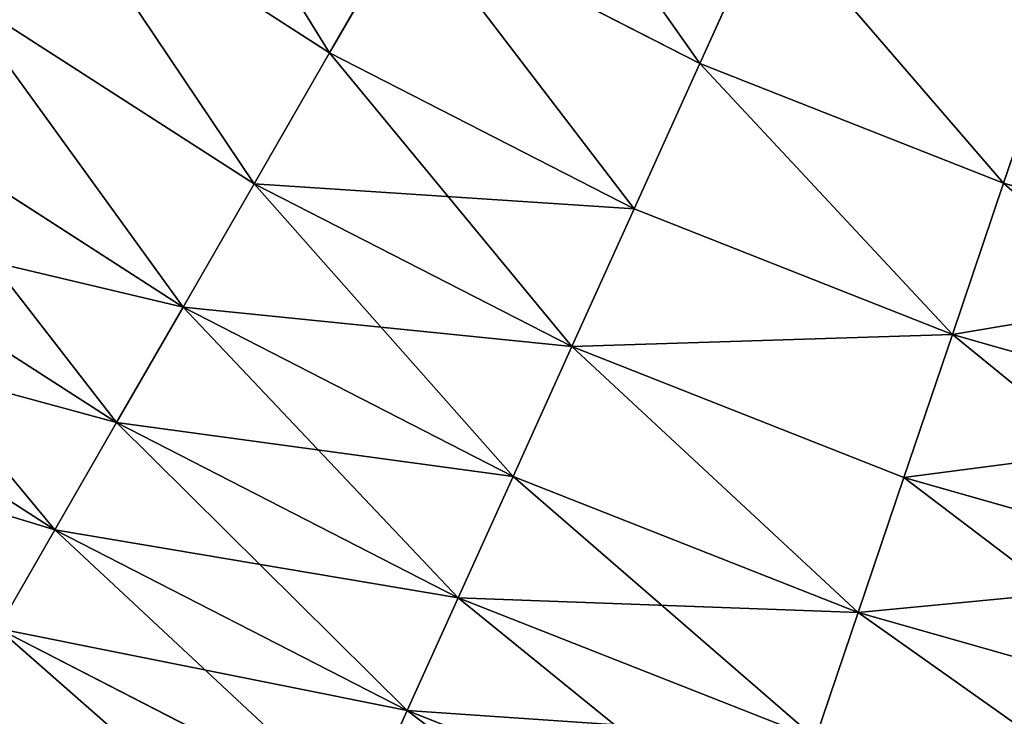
# Model space of a CAD drawing. Extents: x 5 to 965, y 4 to 104.
# Tile 146 of 256: x 248.47 to 258.93, y 14.42 to 21.81. Entities that reach past the tile are written whole.
import ezdxf

# ---------------------------------------------------------------- set-up
doc = ezdxf.new("R2010")
doc.units = 0
doc.layers.get('0').update_dxf_attribs({"color": 13, "linetype": 'CONTINUOUS'})

# ---------------------------------------------------------------- blocks, each defined once
blk = doc.blocks.new('COMPONENT_4')
for p, q in [((28.429, 19.856, 16.362), (31.485, 17.889, 16.362)), ((28.429, 19.856, 83.518), (31.485, 17.889, 83.518)), ((32.331, 19.357, 14.584), (31.485, 17.889, 16.362)), ((31.485, 17.889, 83.518), (32.331, 19.357, 85.295)), ((32.331, 19.357, 14.584), (35.417, 17.775, 14.584)), ((32.331, 19.357, 85.295), (35.417, 17.775, 85.295)), ((36.15, 19.396, 12.892), (35.417, 17.775, 14.584)), ((36.15, 19.396, 86.987), (35.417, 17.775, 85.295)), ((27.495, 18.55, 18.22), (30.683, 16.498, 18.22)), ((27.495, 18.55, 81.659), (30.683, 16.498, 81.659)), ((39.214, 18.189, 12.892), (38.643, 16.503, 14.584)), ((38.643, 16.503, 85.295), (39.214, 18.189, 86.987)), ((31.485, 17.889, 16.362), (30.683, 16.498, 18.22)), ((30.683, 16.498, 81.659), (31.485, 17.889, 83.518)), ((31.485, 17.889, 16.362), (34.719, 16.231, 16.362)), ((31.485, 17.889, 83.518), (34.719, 16.231, 83.518)), ((35.417, 17.775, 14.584), (34.719, 16.231, 16.362)), ((35.417, 17.775, 85.295), (34.719, 16.231, 83.518)), ((35.417, 17.775, 14.584), (38.643, 16.503, 14.584)), ((35.417, 17.775, 85.295), (38.643, 16.503, 85.295)), ((26.616, 17.321, 20.155), (29.929, 15.189, 20.155)), ((26.616, 17.321, 79.725), (29.929, 15.189, 79.725)), ((30.683, 16.498, 18.22), (29.929, 15.189, 20.155)), ((29.929, 15.189, 79.725), (30.683, 16.498, 81.659)), ((30.683, 16.498, 18.22), (34.058, 14.769, 18.22)), ((30.683, 16.498, 81.659), (34.058, 14.769, 81.659)), ((38.643, 16.503, 14.584), (38.1, 14.898, 16.362)), ((38.1, 14.898, 83.518), (38.643, 16.503, 85.295)), ((38.643, 16.503, 14.584), (41.978, 15.553, 14.584)), ((38.643, 16.503, 85.295), (41.978, 15.553, 85.295)), ((34.719, 16.231, 16.362), (34.058, 14.769, 18.22)), ((34.719, 16.231, 83.518), (34.058, 14.769, 81.659)), ((34.719, 16.231, 16.362), (38.1, 14.898, 16.362)), ((34.719, 16.231, 83.518), (38.1, 14.898, 83.518)), ((25.792, 16.17, 22.161), (29.222, 13.963, 22.161)), ((25.792, 16.17, 77.718), (29.222, 13.963, 77.718)), ((29.929, 15.189, 20.155), (29.222, 13.963, 22.161)), ((29.222, 13.963, 77.718), (29.929, 15.189, 79.725)), ((29.929, 15.189, 20.155), (33.435, 13.391, 20.155)), ((29.929, 15.189, 79.725), (33.435, 13.391, 79.725)), ((25.028, 15.101, 24.235), (28.566, 12.824, 24.235)), ((25.028, 15.101, 75.645), (28.566, 12.824, 75.645)), ((38.1, 14.898, 16.362), (37.585, 13.378, 18.22)), ((37.585, 13.378, 81.659), (38.1, 14.898, 83.518)), ((38.1, 14.898, 16.362), (41.595, 13.903, 16.362)), ((38.1, 14.898, 83.518), (41.595, 13.903, 83.518)), ((34.058, 14.769, 18.22), (33.435, 13.391, 20.155)), ((34.058, 14.769, 81.659), (33.435, 13.391, 79.725)), ((34.058, 14.769, 18.22), (37.585, 13.378, 18.22)), ((34.058, 14.769, 81.659), (37.585, 13.378, 81.659)), ((29.222, 13.963, 22.161), (28.566, 12.824, 24.235)), ((28.566, 12.824, 75.645), (29.222, 13.963, 77.718)), ((29.222, 13.963, 22.161), (32.852, 12.102, 22.161)), ((29.222, 13.963, 77.718), (32.852, 12.102, 77.718)), ((33.435, 13.391, 20.155), (32.852, 12.102, 22.161)), ((33.435, 13.391, 79.725), (32.852, 12.102, 77.718)), ((33.435, 13.391, 20.155), (37.1, 11.946, 20.155)), ((33.435, 13.391, 79.725), (37.1, 11.946, 79.725)), ((37.585, 13.378, 18.22), (37.1, 11.946, 20.155)), ((37.1, 11.946, 79.725), (37.585, 13.378, 81.659)), ((37.585, 13.378, 18.22), (41.232, 12.34, 18.22)), ((37.585, 13.378, 81.659), (41.232, 12.34, 81.659)), ((28.566, 12.824, 24.235), (27.961, 11.774, 26.37)), ((27.961, 11.774, 73.51), (28.566, 12.824, 75.645)), ((28.566, 12.824, 24.235), (32.31, 10.904, 24.235)), ((28.566, 12.824, 75.645), (32.31, 10.904, 75.645)), ((32.852, 12.102, 22.161), (32.31, 10.904, 24.235)), ((32.852, 12.102, 77.718), (32.31, 10.904, 75.645)), ((32.852, 12.102, 22.161), (36.647, 10.606, 22.161)), ((32.852, 12.102, 77.718), (36.647, 10.606, 77.718)), ((37.1, 11.946, 20.155), (36.647, 10.606, 22.161)), ((36.647, 10.606, 77.718), (37.1, 11.946, 79.725)), ((37.1, 11.946, 20.155), (40.89, 10.867, 20.155)), ((37.1, 11.946, 79.725), (40.89, 10.867, 79.725)), ((27.961, 11.774, 26.37), (31.811, 9.801, 26.37)), ((27.961, 11.774, 73.51), (31.811, 9.801, 73.51)), ((32.31, 10.904, 24.235), (31.811, 9.801, 26.37)), ((32.31, 10.904, 75.645), (31.811, 9.801, 73.51)), ((32.31, 10.904, 24.235), (36.225, 9.361, 24.235)), ((32.31, 10.904, 75.645), (36.225, 9.361, 75.645))]:
    blk.add_line(p, q)
mesh = blk.add_polyface()
corners = [(29.415, 21.234, 14.584), (31.485, 17.889, 16.362), (28.429, 19.856, 16.362), (32.331, 19.357, 14.584)]
mesh.append_faces([[corners[k] for k in face] for face in [(0, 1, 2), (1, 0, 3)]], dxfattribs={"vtx0": -1})
mesh = blk.add_polyface()
corners = [(31.485, 17.889, 83.518), (29.415, 21.234, 85.295), (28.429, 19.856, 83.518), (32.331, 19.357, 85.295)]
mesh.append_faces([[corners[k] for k in face] for face in [(0, 1, 2), (1, 0, 3)]], dxfattribs={"vtx0": -1})
mesh = blk.add_polyface()
corners = [(36.916, 21.092, 11.289), (39.214, 18.189, 12.892), (36.15, 19.396, 12.892), (39.81, 19.951, 11.289)]
mesh.append_faces([[corners[k] for k in face] for face in [(0, 1, 2), (1, 0, 3)]], dxfattribs={"vtx0": -1})
mesh = blk.add_polyface()
corners = [(39.214, 18.189, 86.987), (36.916, 21.092, 88.59), (36.15, 19.396, 86.987), (39.81, 19.951, 88.59)]
mesh.append_faces([[corners[k] for k in face] for face in [(0, 1, 2), (1, 0, 3)]], dxfattribs={"vtx0": -1})
mesh = blk.add_polyface()
corners = [(33.219, 20.899, 12.892), (35.417, 17.775, 14.584), (32.331, 19.357, 14.584), (36.15, 19.396, 12.892)]
mesh.append_faces([[corners[k] for k in face] for face in [(0, 1, 2), (1, 0, 3)]], dxfattribs={"vtx0": -1})
mesh = blk.add_polyface()
corners = [(35.417, 17.775, 85.295), (33.219, 20.899, 86.987), (32.331, 19.357, 85.295), (36.15, 19.396, 86.987)]
mesh.append_faces([[corners[k] for k in face] for face in [(0, 1, 2), (1, 0, 3)]], dxfattribs={"vtx0": -1})
mesh = blk.add_polyface()
corners = [(28.429, 19.856, 16.362), (30.683, 16.498, 18.22), (27.495, 18.55, 18.22), (31.485, 17.889, 16.362)]
mesh.append_faces([[corners[k] for k in face] for face in [(0, 1, 2), (1, 0, 3)]], dxfattribs={"vtx0": -1})
mesh = blk.add_polyface()
corners = [(30.683, 16.498, 81.659), (28.429, 19.856, 83.518), (27.495, 18.55, 81.659), (31.485, 17.889, 83.518)]
mesh.append_faces([[corners[k] for k in face] for face in [(0, 1, 2), (1, 0, 3)]], dxfattribs={"vtx0": -1})
mesh = blk.add_polyface()
corners = [(32.331, 19.357, 14.584), (34.719, 16.231, 16.362), (31.485, 17.889, 16.362), (35.417, 17.775, 14.584)]
mesh.append_faces([[corners[k] for k in face] for face in [(0, 1, 2), (1, 0, 3)]], dxfattribs={"vtx0": -1})
mesh = blk.add_polyface()
corners = [(34.719, 16.231, 83.518), (32.331, 19.357, 85.295), (31.485, 17.889, 83.518), (35.417, 17.775, 85.295)]
mesh.append_faces([[corners[k] for k in face] for face in [(0, 1, 2), (1, 0, 3)]], dxfattribs={"vtx0": -1})
mesh = blk.add_polyface()
corners = [(36.15, 19.396, 12.892), (38.643, 16.503, 14.584), (35.417, 17.775, 14.584), (39.214, 18.189, 12.892)]
mesh.append_faces([[corners[k] for k in face] for face in [(0, 1, 2), (1, 0, 3)]], dxfattribs={"vtx0": -1})
mesh = blk.add_polyface()
corners = [(38.643, 16.503, 85.295), (36.15, 19.396, 86.987), (35.417, 17.775, 85.295), (39.214, 18.189, 86.987)]
mesh.append_faces([[corners[k] for k in face] for face in [(0, 1, 2), (1, 0, 3)]], dxfattribs={"vtx0": -1})
mesh = blk.add_polyface()
corners = [(29.929, 15.189, 20.155), (27.495, 18.55, 18.22), (30.683, 16.498, 18.22), (26.616, 17.321, 20.155)]
mesh.append_faces([[corners[k] for k in face] for face in [(0, 1, 2), (1, 0, 3)]], dxfattribs={"vtx0": -1})
mesh = blk.add_polyface()
corners = [(29.929, 15.189, 79.725), (27.495, 18.55, 81.659), (26.616, 17.321, 79.725), (30.683, 16.498, 81.659)]
mesh.append_faces([[corners[k] for k in face] for face in [(0, 1, 2), (1, 0, 3)]], dxfattribs={"vtx0": -1})
mesh = blk.add_polyface()
corners = [(39.214, 18.189, 12.892), (41.978, 15.553, 14.584), (38.643, 16.503, 14.584), (42.381, 17.287, 12.892)]
mesh.append_faces([[corners[k] for k in face] for face in [(0, 1, 2), (1, 0, 3)]], dxfattribs={"vtx0": -1})
mesh = blk.add_polyface()
corners = [(41.978, 15.553, 85.295), (39.214, 18.189, 86.987), (38.643, 16.503, 85.295), (42.381, 17.287, 86.987)]
mesh.append_faces([[corners[k] for k in face] for face in [(0, 1, 2), (1, 0, 3)]], dxfattribs={"vtx0": -1})
mesh = blk.add_polyface()
corners = [(34.058, 14.769, 18.22), (31.485, 17.889, 16.362), (34.719, 16.231, 16.362), (30.683, 16.498, 18.22)]
mesh.append_faces([[corners[k] for k in face] for face in [(0, 1, 2), (1, 0, 3)]], dxfattribs={"vtx0": -1})
mesh = blk.add_polyface()
corners = [(34.719, 16.231, 83.518), (30.683, 16.498, 81.659), (34.058, 14.769, 81.659), (31.485, 17.889, 83.518)]
mesh.append_faces([[corners[k] for k in face] for face in [(0, 1, 2), (1, 0, 3)]], dxfattribs={"vtx0": -1})
mesh = blk.add_polyface()
corners = [(35.417, 17.775, 14.584), (38.1, 14.898, 16.362), (34.719, 16.231, 16.362), (38.643, 16.503, 14.584)]
mesh.append_faces([[corners[k] for k in face] for face in [(0, 1, 2), (1, 0, 3)]], dxfattribs={"vtx0": -1})
mesh = blk.add_polyface()
corners = [(38.1, 14.898, 83.518), (35.417, 17.775, 85.295), (34.719, 16.231, 83.518), (38.643, 16.503, 85.295)]
mesh.append_faces([[corners[k] for k in face] for face in [(0, 1, 2), (1, 0, 3)]], dxfattribs={"vtx0": -1})
mesh = blk.add_polyface()
corners = [(29.222, 13.963, 22.161), (26.616, 17.321, 20.155), (29.929, 15.189, 20.155), (25.792, 16.17, 22.161)]
mesh.append_faces([[corners[k] for k in face] for face in [(0, 1, 2), (1, 0, 3)]], dxfattribs={"vtx0": -1})
mesh = blk.add_polyface()
corners = [(29.929, 15.189, 79.725), (25.792, 16.17, 77.718), (29.222, 13.963, 77.718), (26.616, 17.321, 79.725)]
mesh.append_faces([[corners[k] for k in face] for face in [(0, 1, 2), (1, 0, 3)]], dxfattribs={"vtx0": -1})
mesh = blk.add_polyface()
corners = [(33.435, 13.391, 20.155), (30.683, 16.498, 18.22), (34.058, 14.769, 18.22), (29.929, 15.189, 20.155)]
mesh.append_faces([[corners[k] for k in face] for face in [(0, 1, 2), (1, 0, 3)]], dxfattribs={"vtx0": -1})
mesh = blk.add_polyface()
corners = [(34.058, 14.769, 81.659), (29.929, 15.189, 79.725), (33.435, 13.391, 79.725), (30.683, 16.498, 81.659)]
mesh.append_faces([[corners[k] for k in face] for face in [(0, 1, 2), (1, 0, 3)]], dxfattribs={"vtx0": -1})
mesh = blk.add_polyface()
corners = [(41.595, 13.903, 16.362), (38.643, 16.503, 14.584), (41.978, 15.553, 14.584), (38.1, 14.898, 16.362)]
mesh.append_faces([[corners[k] for k in face] for face in [(0, 1, 2), (1, 0, 3)]], dxfattribs={"vtx0": -1})
mesh = blk.add_polyface()
corners = [(41.978, 15.553, 85.295), (38.1, 14.898, 83.518), (41.595, 13.903, 83.518), (38.643, 16.503, 85.295)]
mesh.append_faces([[corners[k] for k in face] for face in [(0, 1, 2), (1, 0, 3)]], dxfattribs={"vtx0": -1})
mesh = blk.add_polyface()
corners = [(38.1, 14.898, 16.362), (34.058, 14.769, 18.22), (34.719, 16.231, 16.362), (37.585, 13.378, 18.22)]
mesh.append_faces([[corners[k] for k in face] for face in [(0, 1, 2), (1, 0, 3)]], dxfattribs={"vtx0": -1})
mesh = blk.add_polyface()
corners = [(38.1, 14.898, 83.518), (34.058, 14.769, 81.659), (37.585, 13.378, 81.659), (34.719, 16.231, 83.518)]
mesh.append_faces([[corners[k] for k in face] for face in [(0, 1, 2), (1, 0, 3)]], dxfattribs={"vtx0": -1})
mesh = blk.add_polyface()
corners = [(28.566, 12.824, 24.235), (25.792, 16.17, 22.161), (29.222, 13.963, 22.161), (25.028, 15.101, 24.235)]
mesh.append_faces([[corners[k] for k in face] for face in [(0, 1, 2), (1, 0, 3)]], dxfattribs={"vtx0": -1})
mesh = blk.add_polyface()
corners = [(29.222, 13.963, 77.718), (25.028, 15.101, 75.645), (28.566, 12.824, 75.645), (25.792, 16.17, 77.718)]
mesh.append_faces([[corners[k] for k in face] for face in [(0, 1, 2), (1, 0, 3)]], dxfattribs={"vtx0": -1})
mesh = blk.add_polyface()
corners = [(32.852, 12.102, 22.161), (29.929, 15.189, 20.155), (33.435, 13.391, 20.155), (29.222, 13.963, 22.161)]
mesh.append_faces([[corners[k] for k in face] for face in [(0, 1, 2), (1, 0, 3)]], dxfattribs={"vtx0": -1})
mesh = blk.add_polyface()
corners = [(33.435, 13.391, 79.725), (29.222, 13.963, 77.718), (32.852, 12.102, 77.718), (29.929, 15.189, 79.725)]
mesh.append_faces([[corners[k] for k in face] for face in [(0, 1, 2), (1, 0, 3)]], dxfattribs={"vtx0": -1})
mesh = blk.add_polyface()
corners = [(27.961, 11.774, 26.37), (25.028, 15.101, 24.235), (28.566, 12.824, 24.235), (24.323, 14.116, 26.37)]
mesh.append_faces([[corners[k] for k in face] for face in [(0, 1, 2), (1, 0, 3)]], dxfattribs={"vtx0": -1})
mesh = blk.add_polyface()
corners = [(28.566, 12.824, 75.645), (24.323, 14.116, 73.51), (27.961, 11.774, 73.51), (25.028, 15.101, 75.645)]
mesh.append_faces([[corners[k] for k in face] for face in [(0, 1, 2), (1, 0, 3)]], dxfattribs={"vtx0": -1})
mesh = blk.add_polyface()
corners = [(41.232, 12.34, 18.22), (38.1, 14.898, 16.362), (41.595, 13.903, 16.362), (37.585, 13.378, 18.22)]
mesh.append_faces([[corners[k] for k in face] for face in [(0, 1, 2), (1, 0, 3)]], dxfattribs={"vtx0": -1})
mesh = blk.add_polyface()
corners = [(41.595, 13.903, 83.518), (37.585, 13.378, 81.659), (41.232, 12.34, 81.659), (38.1, 14.898, 83.518)]
mesh.append_faces([[corners[k] for k in face] for face in [(0, 1, 2), (1, 0, 3)]], dxfattribs={"vtx0": -1})
mesh = blk.add_polyface()
corners = [(37.1, 11.946, 20.155), (34.058, 14.769, 18.22), (37.585, 13.378, 18.22), (33.435, 13.391, 20.155)]
mesh.append_faces([[corners[k] for k in face] for face in [(0, 1, 2), (1, 0, 3)]], dxfattribs={"vtx0": -1})
mesh = blk.add_polyface()
corners = [(37.1, 11.946, 79.725), (34.058, 14.769, 81.659), (33.435, 13.391, 79.725), (37.585, 13.378, 81.659)]
mesh.append_faces([[corners[k] for k in face] for face in [(0, 1, 2), (1, 0, 3)]], dxfattribs={"vtx0": -1})
mesh = blk.add_polyface()
corners = [(32.31, 10.904, 24.235), (29.222, 13.963, 22.161), (32.852, 12.102, 22.161), (28.566, 12.824, 24.235)]
mesh.append_faces([[corners[k] for k in face] for face in [(0, 1, 2), (1, 0, 3)]], dxfattribs={"vtx0": -1})
mesh = blk.add_polyface()
corners = [(32.852, 12.102, 77.718), (28.566, 12.824, 75.645), (32.31, 10.904, 75.645), (29.222, 13.963, 77.718)]
mesh.append_faces([[corners[k] for k in face] for face in [(0, 1, 2), (1, 0, 3)]], dxfattribs={"vtx0": -1})
mesh = blk.add_polyface()
corners = [(36.647, 10.606, 22.161), (33.435, 13.391, 20.155), (37.1, 11.946, 20.155), (32.852, 12.102, 22.161)]
mesh.append_faces([[corners[k] for k in face] for face in [(0, 1, 2), (1, 0, 3)]], dxfattribs={"vtx0": -1})
mesh = blk.add_polyface()
corners = [(37.1, 11.946, 79.725), (32.852, 12.102, 77.718), (36.647, 10.606, 77.718), (33.435, 13.391, 79.725)]
mesh.append_faces([[corners[k] for k in face] for face in [(0, 1, 2), (1, 0, 3)]], dxfattribs={"vtx0": -1})
mesh = blk.add_polyface()
corners = [(40.89, 10.867, 20.155), (37.585, 13.378, 18.22), (41.232, 12.34, 18.22), (37.1, 11.946, 20.155)]
mesh.append_faces([[corners[k] for k in face] for face in [(0, 1, 2), (1, 0, 3)]], dxfattribs={"vtx0": -1})
mesh = blk.add_polyface()
corners = [(41.232, 12.34, 81.659), (37.1, 11.946, 79.725), (40.89, 10.867, 79.725), (37.585, 13.378, 81.659)]
mesh.append_faces([[corners[k] for k in face] for face in [(0, 1, 2), (1, 0, 3)]], dxfattribs={"vtx0": -1})
mesh = blk.add_polyface()
corners = [(31.811, 9.801, 26.37), (28.566, 12.824, 24.235), (32.31, 10.904, 24.235), (27.961, 11.774, 26.37)]
mesh.append_faces([[corners[k] for k in face] for face in [(0, 1, 2), (1, 0, 3)]], dxfattribs={"vtx0": -1})
mesh = blk.add_polyface()
corners = [(32.31, 10.904, 75.645), (27.961, 11.774, 73.51), (31.811, 9.801, 73.51), (28.566, 12.824, 75.645)]
mesh.append_faces([[corners[k] for k in face] for face in [(0, 1, 2), (1, 0, 3)]], dxfattribs={"vtx0": -1})
mesh = blk.add_polyface()
corners = [(36.225, 9.361, 24.235), (32.852, 12.102, 22.161), (36.647, 10.606, 22.161), (32.31, 10.904, 24.235)]
mesh.append_faces([[corners[k] for k in face] for face in [(0, 1, 2), (1, 0, 3)]], dxfattribs={"vtx0": -1})
mesh = blk.add_polyface()
corners = [(36.647, 10.606, 77.718), (32.31, 10.904, 75.645), (36.225, 9.361, 75.645), (32.852, 12.102, 77.718)]
mesh.append_faces([[corners[k] for k in face] for face in [(0, 1, 2), (1, 0, 3)]], dxfattribs={"vtx0": -1})
mesh = blk.add_polyface()
corners = [(40.569, 9.489, 22.161), (37.1, 11.946, 20.155), (40.89, 10.867, 20.155), (36.647, 10.606, 22.161)]
mesh.append_faces([[corners[k] for k in face] for face in [(0, 1, 2), (1, 0, 3)]], dxfattribs={"vtx0": -1})
mesh = blk.add_polyface()
corners = [(40.89, 10.867, 79.725), (36.647, 10.606, 77.718), (40.569, 9.489, 77.718), (37.1, 11.946, 79.725)]
mesh.append_faces([[corners[k] for k in face] for face in [(0, 1, 2), (1, 0, 3)]], dxfattribs={"vtx0": -1})
mesh = blk.add_polyface()
corners = [(31.356, 8.794, 28.562), (27.961, 11.774, 26.37), (31.811, 9.801, 26.37), (27.41, 10.817, 28.562)]
mesh.append_faces([[corners[k] for k in face] for face in [(0, 1, 2), (1, 0, 3)]], dxfattribs={"vtx0": -1})
mesh = blk.add_polyface()
corners = [(31.811, 9.801, 73.51), (27.41, 10.817, 71.318), (31.356, 8.794, 71.318), (27.961, 11.774, 73.51)]
mesh.append_faces([[corners[k] for k in face] for face in [(0, 1, 2), (1, 0, 3)]], dxfattribs={"vtx0": -1})
mesh = blk.add_polyface()
corners = [(35.837, 8.214, 26.37), (32.31, 10.904, 24.235), (36.225, 9.361, 24.235), (31.811, 9.801, 26.37)]
mesh.append_faces([[corners[k] for k in face] for face in [(0, 1, 2), (1, 0, 3)]], dxfattribs={"vtx0": -1})
mesh = blk.add_polyface()
corners = [(36.225, 9.361, 75.645), (31.811, 9.801, 73.51), (35.837, 8.214, 73.51), (32.31, 10.904, 75.645)]
mesh.append_faces([[corners[k] for k in face] for face in [(0, 1, 2), (1, 0, 3)]], dxfattribs={"vtx0": -1})
blk = doc.blocks.new('COMPONENT_5')
blk.add_blockref('COMPONENT_4', (0, 0))
blk = doc.blocks.new('GROUP_9')
blk.add_blockref('COMPONENT_5', (135, 0))
blk = doc.blocks.new('GROUP_14')
blk.add_blockref('GROUP_9', (79.918, 0))

msp = doc.modelspace()

# ---------------------------------------------------------------- block references
msp.add_blockref('GROUP_14', (5.361, 3.573, 2.908))

doc.saveas('drawing.dxf')
